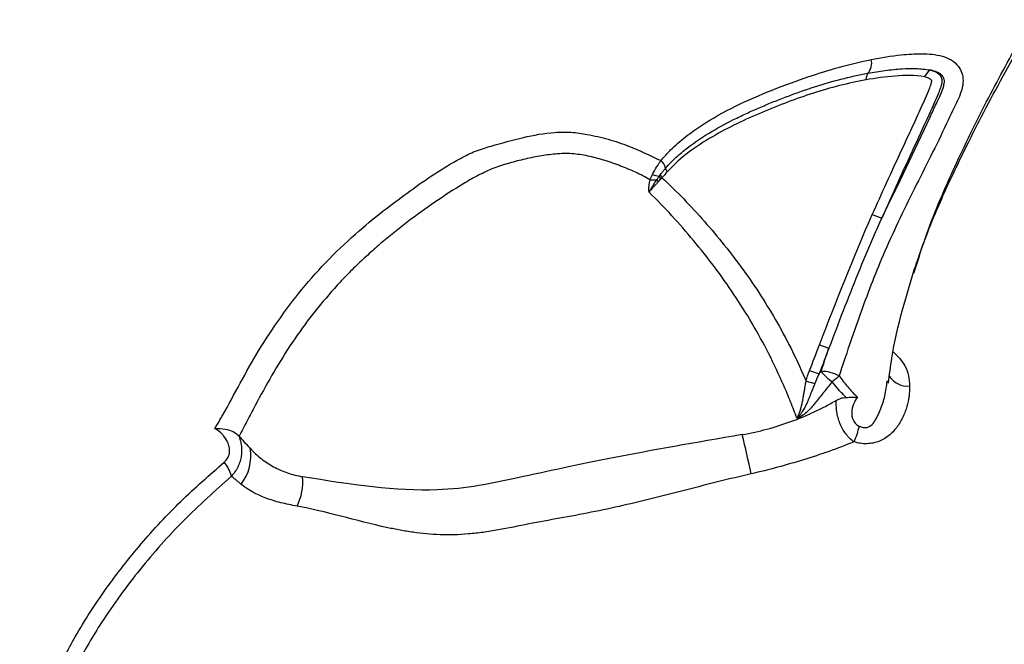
# Model space of a CAD drawing. Header units: millimetres. Extents: x 1033 to 1844, y 1147 to 1973.
# Tile 5 of 8: x 1321 to 1457, y 1593 to 1679. Entities that reach past the tile are written whole.
import ezdxf

# ---------------------------------------------------------------- set-up
doc = ezdxf.new("R2010")
doc.units = ezdxf.units.MM

msp = doc.modelspace()

# ---------------------------------------------------------------- linework, layer by layer
at = {"color": 7, "linetype": 'Continuous', "lineweight": 25}
for p, q in [((1437.46, 1670.38), (1437.74, 1671.3)), ((1445.55, 1670.79), (1446.29, 1671.75)), ((1409.38, 1656.91), (1409.17, 1657.35)), ((1410.11, 1657.73), (1409.88, 1658.23)), ((1408.87, 1656.36), (1408.66, 1656.65)), ((1409.22, 1656.74), (1409, 1657.12)), ((1438.34, 1651.83), (1439.64, 1651.34)), ((1443.98, 1643.77), (1444.11, 1644.22)), ((1444.11, 1644.22), (1444.28, 1644.69)), ((1431.07, 1633.88), (1432.38, 1633.44)), ((1429.7, 1630.36), (1431.01, 1629.91)), ((1429.22, 1628.88), (1430.42, 1628.58)), ((1440.37, 1628.66), (1440.42, 1628.97))]:
    msp.add_line(p, q, dxfattribs=at)
for centre, radius, start, end in [((1438.59, 1552.06), 405.5, 135.106, 134.894), ((1438.59, 1552.06), 348, 135.1235, 134.8765), ((1438.59, 1552.06), 345, 135.1246, 134.8754), ((1436.24, 1672.66), 2.02, 317.8506, 15.3777), ((1407.72, 1657.61), 2.25, 16.048, 47.92), ((1409.45, 1661.11), 4.01, 249.7633, 263.583), ((1408.17, 1659.7), 3.09, 261.8888, 279.103), ((1431.24, 1624.86), 5.4, 62.0846, 89.4959), ((1436.25, 1633.96), 6.18, 216.661, 236.1437), ((1428.45, 1634.99), 7.54, 305.2125, 314.8274), ((1423.48, 1625.9), 13.47, 336.5433, 346.2126), ((1155.39, 1558.43), 272.46, 12.2261, 13.3918), ((1346.4, 1618.58), 6.34, 322.2928, 9.7303), ((1345.27, 1614.59), 4.96, 14.2281, 39.6006), ((1352.02, 1615.12), 7.89, 334.1698, 4.4798)]:
    msp.add_arc(centre, radius, start, end, dxfattribs=at)
at = {"color": 1, "linetype": 'Continuous', "lineweight": 25}
msp.add_arc((1443.19, 1631.19), 2.97, 212.1951, 275.7951, dxfattribs=at)
at = {"color": 7, "linetype": 'Continuous', "lineweight": 25}
for points, knots in [([(1604.76, 1822.84), (1604.69, 1822.88), (1603.07, 1823.71), (1599.61, 1825.42), (1592.88, 1828.64), (1584.38, 1832.39), (1574.42, 1836.29), (1565.46, 1839.27), (1557.71, 1841.44), (1551.23, 1842.95), (1545.02, 1844.13), (1538.79, 1845.06), (1532.25, 1845.79), (1525.2, 1846.32), (1517.4, 1846.61), (1508.77, 1846.6), (1500.04, 1846.25), (1491.87, 1845.63), (1484.91, 1844.91), (1479.1, 1844.17), (1474.36, 1843.47), (1470.42, 1842.82), (1466.61, 1842.14), (1462.4, 1841.32), (1457.56, 1840.27), (1452.28, 1838.99), (1446.74, 1837.49), (1440.23, 1835.52), (1432.77, 1832.94), (1424.62, 1829.67), (1416.75, 1826.08), (1409.46, 1822.34), (1403.51, 1818.99), (1398.86, 1816.19), (1395.55, 1814.09), (1392.92, 1812.37), (1390.75, 1810.91), (1388.69, 1809.49), (1386.55, 1807.97), (1384.18, 1806.26), (1381.49, 1804.24), (1378.23, 1801.72), (1374.39, 1798.62), (1370.38, 1795.21), (1366.32, 1791.57), (1362.53, 1788), (1359.06, 1784.55), (1356.14, 1781.52), (1353.67, 1778.85), (1351.64, 1776.58), (1349.83, 1774.51), (1348.18, 1772.56), (1346.49, 1770.53), (1344.79, 1768.43), (1343.03, 1766.19), (1340.88, 1763.37), (1338.22, 1759.73), (1335.04, 1755.11), (1331.61, 1749.77), (1328.23, 1744.03), (1325.15, 1738.31), (1322.53, 1732.98), (1320.27, 1727.96), (1318.32, 1723.3), (1316.6, 1718.83), (1315.05, 1714.44), (1313.56, 1709.89), (1311.8, 1703.96), (1309.86, 1696.44), (1308.03, 1687.49), (1306.7, 1678.53), (1305.89, 1669.84), (1305.56, 1661.28), (1305.69, 1652.51), (1306.27, 1643.96), (1307.19, 1635.92), (1308.32, 1628.46), (1309.71, 1620.92), (1311.5, 1612.75), (1313.71, 1604.07), (1315.73, 1597.16), (1317.31, 1592.2), (1318.39, 1588.93), (1319.7, 1585.11), (1320.91, 1581.71), (1321.71, 1579.59), (1321.95, 1578.94)], [0, 0, 0, 0, 0.000462, 0.010942, 0.023159, 0.045156, 0.066619, 0.087311, 0.101809, 0.114945, 0.127238, 0.139825, 0.15279, 0.166784, 0.182425, 0.199763, 0.218776, 0.235141, 0.249239, 0.261004, 0.270465, 0.278175, 0.285085, 0.29382, 0.304105, 0.315086, 0.326697, 0.338933, 0.356365, 0.374701, 0.392444, 0.409217, 0.424873, 0.434422, 0.442601, 0.449054, 0.45386, 0.458789, 0.464549, 0.470122, 0.476905, 0.485434, 0.495656, 0.507551, 0.518132, 0.529605, 0.539945, 0.548685, 0.55583, 0.562643, 0.567648, 0.572893, 0.578451, 0.584018, 0.589621, 0.59614, 0.606061, 0.617745, 0.631108, 0.64569, 0.65928, 0.671591, 0.682683, 0.693495, 0.702995, 0.712534, 0.722468, 0.732827, 0.751139, 0.771015, 0.790118, 0.808179, 0.826122, 0.844462, 0.863952, 0.880571, 0.895644, 0.911253, 0.928222, 0.947153, 0.965872, 0.971737, 0.978426, 0.986482, 0.99588, 1, 1, 1, 1]), ([(1444.28, 1644.69), (1444.83, 1646.28), (1445.88, 1649.29), (1447.57, 1653.3), (1449.07, 1656.57), (1450.38, 1659.32), (1451.67, 1661.96), (1453.42, 1665.42), (1455.67, 1669.65), (1458.23, 1674.29), (1460.51, 1678.26), (1462.53, 1681.64), (1464.52, 1684.89), (1466.71, 1688.35), (1468.98, 1691.76), (1471.17, 1694.93), (1474.09, 1698.99), (1478.01, 1704.12), (1482.83, 1709.97), (1487.5, 1715.24), (1491.97, 1719.96), (1496.7, 1724.67), (1501.97, 1729.56), (1507.65, 1734.48), (1514.33, 1739.92), (1522.04, 1745.8), (1530.89, 1752.11), (1538.83, 1757.35), (1545.88, 1761.69), (1551.73, 1765.09), (1557.26, 1768.12), (1562.02, 1770.61), (1566.46, 1772.87), (1571.32, 1775.12), (1576.93, 1777.66), (1582.96, 1780.27), (1588.29, 1782.49), (1592.82, 1784.3), (1596.48, 1785.71), (1600, 1787.02), (1602.75, 1788.01), (1604.72, 1788.7), (1605.89, 1789.12), (1607.06, 1789.48), (1608.59, 1789.96), (1610.83, 1790.69), (1613.97, 1791.69), (1616.72, 1792.58), (1618.43, 1793.11), (1618.8, 1793.23)], [0, 0, 0, 0, 0.02111, 0.040249, 0.055159, 0.066765, 0.079141, 0.092705, 0.116354, 0.140299, 0.160268, 0.174851, 0.190372, 0.208732, 0.226847, 0.242399, 0.257741, 0.290446, 0.324824, 0.354533, 0.380369, 0.407725, 0.439652, 0.471574, 0.502859, 0.548703, 0.594156, 0.640559, 0.668932, 0.698282, 0.725274, 0.747493, 0.76478, 0.787015, 0.813946, 0.84129, 0.868814, 0.885702, 0.902016, 0.917761, 0.932528, 0.938637, 0.943756, 0.947906, 0.953782, 0.963566, 0.977297, 0.995001, 1, 1, 1, 1]), ([(1438.2, 1673.2), (1439.57, 1673.44), (1441.86, 1673.85), (1445.15, 1674.03), (1447.48, 1673.88), (1449.24, 1673.19), (1450.2, 1672.38), (1450.73, 1671.33), (1450.91, 1670.21), (1450.62, 1668.56), (1449.64, 1666.68), (1447.54, 1662.09), (1444.86, 1656.87), (1441.9, 1650.84), (1439.27, 1645.09), (1436.56, 1637.96), (1434.7, 1632.42), (1433.77, 1629.64)], [0, 0, 0, 0, 0.078389, 0.130543, 0.183628, 0.206768, 0.230817, 0.247365, 0.264007, 0.28518, 0.327415, 0.36987, 0.537453, 0.621273, 0.705058, 0.852325, 1, 1, 1, 1]), ([(1409.22, 1659.27), (1409.67, 1659.78), (1410.72, 1660.98), (1412.61, 1662.58), (1415.57, 1664.67), (1419.56, 1666.9), (1424.57, 1669.04), (1429.27, 1670.75), (1433.78, 1672.2), (1436.72, 1672.86), (1438.2, 1673.2)], [0, 0, 0, 0, 0.056746, 0.135742, 0.214818, 0.377163, 0.547738, 0.719327, 0.859434, 1, 1, 1, 1]), ([(1409.88, 1658.23), (1410.33, 1658.77), (1410.82, 1659.26), (1411.84, 1660.19), (1412.36, 1660.63), (1413.97, 1661.86), (1415.09, 1662.6), (1417.36, 1663.94), (1418.52, 1664.56), (1420.27, 1665.42), (1420.86, 1665.7), (1421.75, 1666.1), (1422.04, 1666.23), (1422.63, 1666.49), (1422.93, 1666.61), (1423.82, 1666.99), (1424.41, 1667.24), (1425.59, 1667.71), (1426.19, 1667.94), (1427.97, 1668.61), (1429.17, 1669.03), (1431.58, 1669.81), (1432.8, 1670.16), (1435.25, 1670.79), (1436.49, 1671.07), (1437.74, 1671.3)], [0, 0, 0, 0, 0.0625, 0.0625, 0.125, 0.125, 0.25, 0.25, 0.375, 0.375, 0.4375, 0.4375, 0.46875, 0.46875, 0.5, 0.5, 0.5625, 0.5625, 0.625, 0.625, 0.75, 0.75, 0.875, 0.875, 1, 1, 1, 1]), ([(1445.55, 1670.79), (1444.21, 1671.07), (1442.86, 1671.01), (1440.15, 1670.81), (1438.8, 1670.62), (1437.46, 1670.38)], [0, 0, 0, 0, 0.004925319, 0.004925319, 0.009850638, 0.009850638, 0.009850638, 0.009850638]), ([(1437.74, 1671.3), (1438.52, 1671.43), (1440.08, 1671.7), (1442.3, 1671.92), (1444.37, 1672.02), (1445.65, 1671.84), (1446.29, 1671.75)], [0, 0, 0, 0, 0.277075, 0.554187, 0.77598, 1, 1, 1, 1]), ([(1446.29, 1671.75), (1446.33, 1671.74), (1446.55, 1671.69), (1446.98, 1671.55), (1447.4, 1671.32), (1447.63, 1671.08), (1447.7, 1670.98), (1447.8, 1670.84), (1447.91, 1670.6), (1447.95, 1670.15), (1447.87, 1669.71), (1447.71, 1669.18), (1447.25, 1668.01), (1445.29, 1663.66), (1442.6, 1657.94), (1440.38, 1652.98), (1439.64, 1651.34)], [0, 0, 0, 0, 0.006797, 0.034022, 0.067362, 0.075722, 0.079897, 0.084073, 0.098994, 0.113911, 0.139417, 0.15405, 0.18332, 0.300335, 0.768204, 1, 1, 1, 1]), ([(1439.64, 1651.34), (1441.9, 1655.95), (1444.46, 1661.2), (1447.24, 1667.3), (1448.06, 1668.9), (1448.31, 1670.14), (1448.21, 1670.62), (1447.95, 1671.02), (1447.41, 1671.41), (1446.8, 1671.63), (1446.41, 1671.72), (1446.29, 1671.75)], [0, 0, 0, 0, 0.6554732, 0.7448378, 0.8562612, 0.884608, 0.9001495, 0.9154996, 0.9438447, 0.9834371, 1, 1, 1, 1]), ([(1437.46, 1670.38), (1435.03, 1669.95), (1432.61, 1669.32), (1427.85, 1667.79), (1425.5, 1666.89), (1420.84, 1664.93), (1418.54, 1663.85), (1414.09, 1661.25), (1411.94, 1659.8), (1410.11, 1657.73)], [0, 0, 0, 0, 0.00895987, 0.00895987, 0.01791974, 0.01791974, 0.02687961, 0.02687961, 0.03583948, 0.03583948, 0.03583948, 0.03583948]), ([(1438.34, 1651.83), (1438.99, 1653.29), (1439.65, 1654.74), (1441.08, 1657.87), (1441.86, 1659.55), (1443.02, 1662.07), (1443.41, 1662.91), (1444.19, 1664.59), (1444.57, 1665.43), (1445.14, 1666.7), (1445.33, 1667.12), (1445.71, 1667.97), (1445.9, 1668.39), (1446.16, 1669.04), (1446.25, 1669.25), (1446.37, 1669.58), (1446.41, 1669.69), (1446.46, 1669.86), (1446.48, 1669.92), (1446.5, 1670.01), (1446.5, 1670.04), (1446.51, 1670.09), (1446.52, 1670.12), (1446.53, 1670.17), (1446.53, 1670.18), (1446.53, 1670.21), (1446.53, 1670.23), (1446.53, 1670.25), (1446.53, 1670.26), (1446.53, 1670.27), (1446.53, 1670.27), (1446.53, 1670.28), (1446.53, 1670.28), (1446.53, 1670.29), (1446.53, 1670.29), (1446.53, 1670.29), (1446.53, 1670.29), (1446.53, 1670.29), (1446.53, 1670.29), (1446.53, 1670.3), (1446.53, 1670.3), (1446.53, 1670.3), (1446.53, 1670.3), (1446.53, 1670.3), (1446.53, 1670.3), (1446.53, 1670.3), (1446.53, 1670.3), (1446.53, 1670.3), (1446.53, 1670.3), (1446.53, 1670.3), (1446.53, 1670.3), (1446.53, 1670.3), (1446.53, 1670.3), (1446.53, 1670.3), (1446.53, 1670.3), (1446.53, 1670.3), (1446.53, 1670.3), (1446.53, 1670.3), (1446.53, 1670.3), (1446.53, 1670.3), (1446.53, 1670.3), (1446.53, 1670.3), (1446.53, 1670.3), (1446.53, 1670.3), (1446.53, 1670.3), (1446.53, 1670.3), (1446.53, 1670.3), (1446.53, 1670.31), (1446.53, 1670.31), (1446.52, 1670.31), (1446.52, 1670.32), (1446.52, 1670.32), (1446.52, 1670.33), (1446.51, 1670.33), (1446.51, 1670.34), (1446.5, 1670.35), (1446.49, 1670.36), (1446.48, 1670.37), (1446.47, 1670.38), (1446.44, 1670.41), (1446.42, 1670.43), (1446.35, 1670.47), (1446.31, 1670.5), (1446.22, 1670.55), (1446.17, 1670.58), (1446.03, 1670.64), (1445.94, 1670.68), (1445.74, 1670.74), (1445.65, 1670.76), (1445.55, 1670.79)], [0, 0, 0, 0, 0.00502899, 0.00502899, 0.01086882, 0.01086882, 0.01378873, 0.01378873, 0.01670865, 0.01670865, 0.0181686, 0.0181686, 0.01962856, 0.01962856, 0.02035854, 0.02035854, 0.02072353, 0.02072353, 0.02090602, 0.02090602, 0.02099727, 0.02099727, 0.02108852, 0.02108852, 0.02113414, 0.02113414, 0.02117977, 0.02117977, 0.02120258, 0.02120258, 0.02121398, 0.02121398, 0.02121969, 0.02121969, 0.02122539, 0.02122539, 0.02122824, 0.02122824, 0.02123109, 0.02123109, 0.02123252, 0.02123252, 0.02123394, 0.02123394, 0.02123537, 0.02123537, 0.02123573, 0.02123573, 0.02123608, 0.02123608, 0.02123626, 0.02123626, 0.02123644, 0.02123644, 0.02123653, 0.02123653, 0.02123662, 0.02123662, 0.0212368, 0.0212368, 0.02123751, 0.02123751, 0.02123822, 0.02123822, 0.02123965, 0.02123965, 0.0212425, 0.0212425, 0.0212482, 0.0212482, 0.02125961, 0.02125961, 0.02127101, 0.02127101, 0.02129383, 0.02129383, 0.02131664, 0.02131664, 0.02136226, 0.02136226, 0.02145351, 0.02145351, 0.021636, 0.021636, 0.0218185, 0.0218185, 0.02218349, 0.02218349, 0.02254848, 0.02254848, 0.02254848, 0.02254848]), ([(1347.81, 1622.4), (1348.04, 1622.78), (1348.39, 1623.37), (1349.57, 1625.43), (1351.27, 1628.63), (1353.84, 1633.22), (1356.81, 1637.72), (1360.19, 1642.16), (1364.01, 1646.29), (1368.8, 1650.71), (1373.56, 1654.33), (1378.05, 1657.5), (1381.07, 1659.32), (1383.68, 1660.64), (1386.63, 1661.49), (1390.2, 1662.5), (1393.9, 1663.19), (1396.87, 1663.22), (1399.34, 1662.87), (1401.99, 1662.24), (1405.4, 1661.11), (1407.77, 1659.97), (1409.22, 1659.27)], [0, 0, 0, 0, 0.016659, 0.025403, 0.088015, 0.150638, 0.218454, 0.286267, 0.355709, 0.425195, 0.526447, 0.577519, 0.628543, 0.657331, 0.686032, 0.744613, 0.800752, 0.829752, 0.858835, 0.897752, 0.93697, 1, 1, 1, 1]), ([(1407.74, 1656.64), (1407.09, 1657.01), (1406.43, 1657.35), (1405.07, 1657.97), (1404.38, 1658.26), (1402.98, 1658.79), (1402.28, 1659.04), (1400.87, 1659.49), (1400.16, 1659.68), (1398.71, 1660), (1397.97, 1660.12), (1396.86, 1660.23), (1396.49, 1660.26), (1395.75, 1660.26), (1395.38, 1660.23), (1394.63, 1660.16), (1394.26, 1660.12), (1393.51, 1660.03), (1393.14, 1659.98), (1392.03, 1659.8), (1391.29, 1659.65), (1389.81, 1659.31), (1389.08, 1659.13), (1388, 1658.82), (1387.64, 1658.71), (1386.92, 1658.48), (1386.56, 1658.37), (1385.86, 1658.09), (1385.51, 1657.93), (1384.81, 1657.6), (1384.46, 1657.43), (1383.43, 1656.9), (1382.74, 1656.51), (1380.72, 1655.3), (1379.4, 1654.44), (1376.82, 1652.65), (1375.54, 1651.74), (1373.04, 1649.84), (1371.81, 1648.86), (1370.02, 1647.32), (1369.42, 1646.79), (1368.26, 1645.73), (1367.68, 1645.2), (1366.56, 1644.1), (1366, 1643.54), (1364.92, 1642.4), (1364.39, 1641.82), (1362.84, 1640.06), (1361.84, 1638.85), (1359.92, 1636.36), (1359.01, 1635.08), (1357.27, 1632.44), (1356.44, 1631.09), (1354.85, 1628.33), (1354.09, 1626.94), (1352.97, 1624.84), (1352.6, 1624.14), (1351.86, 1622.74), (1351.49, 1622.03), (1351.12, 1621.33)], [0, 0, 0, 0, 0.03125, 0.03125, 0.0625, 0.0625, 0.09375, 0.09375, 0.125, 0.125, 0.15625, 0.15625, 0.171875, 0.171875, 0.1875, 0.1875, 0.203125, 0.203125, 0.21875, 0.21875, 0.25, 0.25, 0.28125, 0.28125, 0.296875, 0.296875, 0.3125, 0.3125, 0.328125, 0.328125, 0.34375, 0.34375, 0.375, 0.375, 0.4375, 0.4375, 0.5, 0.5, 0.5625, 0.5625, 0.59375, 0.59375, 0.625, 0.625, 0.65625, 0.65625, 0.6875, 0.6875, 0.75, 0.75, 0.8125, 0.8125, 0.875, 0.875, 0.9375, 0.9375, 0.96875, 0.96875, 1, 1, 1, 1]), ([(1408.06, 1657.34), (1408.11, 1657.44), (1408.33, 1657.87), (1408.73, 1658.53), (1409.08, 1659.05), (1409.22, 1659.27)], [0, 0, 0, 0, 0.142109, 0.643078, 1, 1, 1, 1]), ([(1409, 1657.12), (1409.01, 1657.14), (1409.04, 1657.18), (1409.1, 1657.26), (1409.14, 1657.32), (1409.17, 1657.35)], [0, 0, 0, 0, 0.253604, 0.507189, 1, 1, 1, 1]), ([(1409.17, 1657.35), (1409.24, 1657.45), (1409.32, 1657.54), (1409.39, 1657.64), (1409.47, 1657.74), (1409.55, 1657.84), (1409.63, 1657.94), (1409.72, 1658.03), (1409.8, 1658.13), (1409.88, 1658.23)], [0, 0, 0, 0, 0.000376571, 0.000376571, 0.000376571, 0.000782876, 0.000782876, 0.000782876, 0.001189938, 0.001189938, 0.001189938, 0.001189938]), ([(1407.6, 1654.91), (1407.59, 1655.06), (1407.58, 1655.2), (1407.58, 1655.49), (1407.59, 1655.63), (1407.62, 1656.06), (1407.66, 1656.35), (1407.74, 1656.64)], [0, 0, 0, 0, 0.25, 0.25, 0.5, 0.5, 1, 1, 1, 1]), ([(1407.6, 1654.91), (1407.69, 1655.07), (1407.79, 1655.23), (1407.97, 1655.54), (1408.07, 1655.69), (1408.33, 1656.13), (1408.5, 1656.4), (1408.66, 1656.65)], [0, 0, 0, 0, 0.25, 0.25, 0.5, 0.5, 1, 1, 1, 1]), ([(1408.87, 1656.36), (1408.83, 1656.32), (1408.74, 1656.23), (1408.62, 1656.09), (1408.49, 1655.95), (1408.37, 1655.81), (1408.24, 1655.67), (1408.11, 1655.52), (1407.98, 1655.37), (1407.85, 1655.22), (1407.72, 1655.07), (1407.64, 1654.97), (1407.6, 1654.91)], [0, 0, 0, 0, 0.095709, 0.192124, 0.289343, 0.387461, 0.486571, 0.586762, 0.688119, 0.790725, 0.89466, 1, 1, 1, 1]), ([(1408.66, 1656.65), (1408.69, 1656.69), (1408.76, 1656.79), (1408.87, 1656.94), (1408.96, 1657.06), (1409, 1657.12)], [0, 0, 0, 0, 0.249277, 0.624158, 1, 1, 1, 1]), ([(1409.38, 1656.91), (1410.4, 1655.97), (1411.39, 1654.99), (1413.34, 1652.98), (1414.3, 1651.95), (1416.16, 1649.83), (1417.07, 1648.74), (1418.85, 1646.52), (1419.72, 1645.39), (1421.41, 1643.05), (1422.23, 1641.86), (1423.8, 1639.41), (1424.56, 1638.16), (1426.01, 1635.61), (1426.7, 1634.3), (1428.02, 1631.63), (1428.64, 1630.27), (1429.22, 1628.88)], [0, 0, 0, 0, 0.125, 0.125, 0.25, 0.25, 0.375, 0.375, 0.5, 0.5, 0.625, 0.625, 0.75, 0.75, 0.875, 0.875, 1, 1, 1, 1]), ([(1427.98, 1623.76), (1427.69, 1624.52), (1427.4, 1625.29), (1426.79, 1626.8), (1426.47, 1627.56), (1425.5, 1629.79), (1424.81, 1631.25), (1422.63, 1635.53), (1421.02, 1638.25), (1418.42, 1642.14), (1417.52, 1643.41), (1415.67, 1645.88), (1414.71, 1647.08), (1412.76, 1649.43), (1411.76, 1650.57), (1409.72, 1652.8), (1408.67, 1653.88), (1407.6, 1654.91)], [0, 0, 0, 0, 0.0625, 0.0625, 0.125, 0.125, 0.25, 0.25, 0.5, 0.5, 0.625, 0.625, 0.75, 0.75, 0.875, 0.875, 1, 1, 1, 1]), ([(1439.64, 1651.34), (1439.26, 1650.5), (1438.12, 1647.96), (1436.34, 1643.7), (1434.31, 1638.57), (1433.03, 1635.15), (1432.38, 1633.44)], [0, 0, 0, 0, 0.1442474, 0.4327602, 0.7163481, 1, 1, 1, 1]), ([(1440.56, 1628.63), (1440.71, 1629.78), (1441.14, 1633.17), (1442.3, 1638.21), (1443.47, 1642.08), (1443.98, 1643.77)], [0, 0, 0, 0, 0.222675, 0.662093, 1, 1, 1, 1]), ([(1432.38, 1633.44), (1432.38, 1633.44), (1432.38, 1633.44), (1432.38, 1633.43), (1432.36, 1633.38), (1432.28, 1633.18), (1431.98, 1632.41), (1431.55, 1631.28), (1431.17, 1630.3), (1431.01, 1629.91)], [0, 0, 0, 0, 0.0004908, 0.0024489, 0.0102811, 0.0416153, 0.1669456, 0.6682707, 1, 1, 1, 1]), ([(1427.98, 1623.76), (1428.01, 1623.82), (1428.07, 1623.94), (1428.16, 1624.13), (1428.24, 1624.34), (1428.33, 1624.57), (1428.41, 1624.81), (1428.49, 1625.07), (1428.56, 1625.34), (1428.64, 1625.63), (1428.71, 1625.94), (1428.78, 1626.33), (1428.87, 1626.8), (1428.95, 1627.31), (1429.03, 1627.77), (1429.1, 1628.19), (1429.16, 1628.55), (1429.2, 1628.78), (1429.22, 1628.88)], [0, 0, 0, 0, 0.038424, 0.079287, 0.122636, 0.168518, 0.216975, 0.268053, 0.321791, 0.378232, 0.437418, 0.499387, 0.606, 0.70341, 0.791567, 0.870409, 0.939891, 1, 1, 1, 1]), ([(1432.8, 1628.82), (1432.44, 1628.37), (1432.08, 1627.91), (1431.53, 1627.22), (1431.35, 1626.99), (1430.99, 1626.53), (1430.81, 1626.3), (1430.26, 1625.61), (1429.89, 1625.16), (1429.24, 1624.55), (1429.01, 1624.36), (1428.52, 1624.03), (1428.26, 1623.88), (1427.98, 1623.76)], [0, 0, 0, 0, 0.25, 0.25, 0.375, 0.375, 0.5, 0.5, 0.75, 0.75, 0.875, 0.875, 1, 1, 1, 1]), ([(1434.74, 1626.66), (1434.38, 1627), (1434.05, 1627.35), (1433.41, 1628.08), (1433.1, 1628.45), (1432.8, 1628.82)], [0, 0, 0, 0, 0.5, 0.5, 1, 1, 1, 1]), ([(1433.77, 1629.64), (1434.15, 1629.12), (1434.55, 1628.62), (1435.17, 1627.88), (1435.38, 1627.63), (1435.83, 1627.16), (1436.06, 1626.93), (1436.3, 1626.71)], [0, 0, 0, 0, 0.5, 0.5, 0.75, 0.75, 1, 1, 1, 1]), ([(1430.42, 1628.58), (1430.39, 1628.49), (1430.31, 1628.31), (1430.2, 1628.01), (1430.07, 1627.68), (1429.92, 1627.32), (1429.77, 1626.92), (1429.61, 1626.5), (1429.4, 1626), (1429.14, 1625.44), (1428.86, 1624.95), (1428.6, 1624.55), (1428.35, 1624.18), (1428.12, 1623.91), (1427.98, 1623.76)], [0, 0, 0, 0, 0.051289, 0.109448, 0.174482, 0.246393, 0.324308, 0.406733, 0.49379, 0.621566, 0.75089, 0.80427, 0.885714, 1, 1, 1, 1]), ([(1443.49, 1628.23), (1443.51, 1627.28), (1443.37, 1626.33), (1443.03, 1625.17), (1442.96, 1624.93), (1442.79, 1624.47), (1442.69, 1624.24), (1442.38, 1623.56), (1442.13, 1623.11), (1441.68, 1622.48), (1441.51, 1622.27), (1441.16, 1621.88), (1440.96, 1621.69), (1440.55, 1621.34), (1440.32, 1621.17), (1439.84, 1620.87), (1439.59, 1620.74), (1439.05, 1620.53), (1438.76, 1620.44), (1438.19, 1620.32), (1437.89, 1620.29), (1437.44, 1620.28), (1437.29, 1620.28), (1436.99, 1620.3), (1436.84, 1620.32), (1436.4, 1620.39), (1436.11, 1620.45), (1435.83, 1620.54)], [0, 0, 0, 0, 0.25, 0.25, 0.3125, 0.3125, 0.375, 0.375, 0.5, 0.5, 0.5625, 0.5625, 0.625, 0.625, 0.6875, 0.6875, 0.75, 0.75, 0.8125, 0.8125, 0.875, 0.875, 0.90625, 0.90625, 0.9375, 0.9375, 1, 1, 1, 1]), ([(1420.44, 1621.54), (1422.74, 1621.93), (1424.97, 1622.54), (1428.21, 1623.73), (1429.28, 1624.17), (1430.85, 1624.9), (1431.37, 1625.16), (1432.4, 1625.7), (1432.9, 1625.97), (1433.4, 1626.26)], [0, 0, 0, 0, 0.5, 0.5, 0.75, 0.75, 0.875, 0.875, 1, 1, 1, 1]), ([(1435.83, 1620.54), (1435.61, 1620.68), (1435.41, 1620.85), (1435.03, 1621.23), (1434.86, 1621.43), (1434.37, 1622.08), (1434.1, 1622.58), (1433.79, 1623.35), (1433.7, 1623.62), (1433.55, 1624.15), (1433.5, 1624.42), (1433.42, 1624.96), (1433.39, 1625.23), (1433.38, 1625.75), (1433.38, 1626.01), (1433.4, 1626.26)], [0, 0, 0, 0, 0.125, 0.125, 0.25, 0.25, 0.5, 0.5, 0.625, 0.625, 0.75, 0.75, 0.875, 0.875, 1, 1, 1, 1]), ([(1433.4, 1626.26), (1433.61, 1626.38), (1433.82, 1626.47), (1434.27, 1626.61), (1434.5, 1626.65), (1434.74, 1626.66)], [0, 0, 0, 0, 0.5, 0.5, 1, 1, 1, 1]), ([(1434.74, 1626.66), (1435.01, 1626.67), (1435.27, 1626.69), (1435.66, 1626.7), (1435.79, 1626.7), (1436.05, 1626.71), (1436.17, 1626.71), (1436.3, 1626.71)], [0, 0, 0, 0, 0.5, 0.5, 0.75, 0.75, 1, 1, 1, 1]), ([(1436.3, 1626.71), (1436.09, 1626.41), (1435.9, 1626.08), (1435.62, 1625.39), (1435.52, 1625.02), (1435.49, 1624.25), (1435.56, 1623.85), (1435.83, 1623.32), (1435.95, 1623.16), (1436.15, 1622.96), (1436.23, 1622.9), (1436.39, 1622.78), (1436.47, 1622.73), (1436.56, 1622.69)], [0, 0, 0, 0, 0.25, 0.25, 0.5, 0.5, 0.75, 0.75, 0.875, 0.875, 0.9375, 0.9375, 1, 1, 1, 1]), ([(1347.81, 1622.4), (1347.81, 1622.4), (1348.3, 1622.41), (1349.2, 1622.34), (1350.35, 1622.01), (1350.83, 1621.6), (1351.06, 1621.4)], [0, 0, 0, 0, 0.003699, 0.360957, 0.691863, 1, 1, 1, 1]), ([(1349.09, 1617.75), (1349.25, 1617.92), (1349.59, 1618.25), (1349.83, 1618.93), (1349.84, 1619.67), (1349.59, 1620.51), (1349.2, 1621.12), (1348.6, 1621.82), (1348.17, 1622.13), (1347.81, 1622.4)], [0, 0, 0, 0, 0.130781, 0.262023, 0.384608, 0.513496, 0.718978, 0.75945, 1, 1, 1, 1]), ([(1351.06, 1621.4), (1351.16, 1621.16), (1351.24, 1620.92), (1351.37, 1620.44), (1351.41, 1620.19), (1351.47, 1619.69), (1351.48, 1619.44), (1351.47, 1618.94), (1351.45, 1618.7), (1351.36, 1618.2), (1351.3, 1617.96), (1351.14, 1617.49), (1351.05, 1617.26), (1350.71, 1616.59), (1350.42, 1616.18), (1350.07, 1615.81)], [0, 0, 0, 0, 0.125, 0.125, 0.25, 0.25, 0.375, 0.375, 0.5, 0.5, 0.625, 0.625, 0.75, 0.75, 1, 1, 1, 1]), ([(1420.44, 1621.54), (1413.96, 1620.43), (1401.3, 1618.2), (1389.83, 1615.63), (1377.55, 1613.05), (1366.47, 1614.63), (1359.88, 1615.74)], [0.1003097, 0.1003097, 0.1003097, 0.1003097, 0.2916917, 0.4977577, 0.6850345, 0.9431676, 0.9431676, 0.9431676, 0.9431676]), ([(1352.65, 1619.65), (1353.12, 1619.13), (1353.63, 1618.66), (1354.71, 1617.81), (1355.28, 1617.44), (1356.49, 1616.78), (1357.13, 1616.5), (1358.47, 1616.04), (1359.17, 1615.86), (1359.88, 1615.74)], [0, 0, 0, 0, 0.25, 0.25, 0.5, 0.5, 0.75, 0.75, 1, 1, 1, 1]), ([(1435.83, 1620.54), (1434.7, 1620.08), (1433.56, 1619.64), (1431.23, 1618.82), (1430.06, 1618.43), (1427.69, 1617.71), (1426.49, 1617.36), (1424.09, 1616.71), (1422.88, 1616.41), (1421.66, 1616.13)], [0, 0, 0, 0, 0.25, 0.25, 0.5, 0.5, 0.75, 0.75, 1, 1, 1, 1]), ([(1351.41, 1614.7), (1351.29, 1614.8), (1351.06, 1614.99), (1350.72, 1615.27), (1350.39, 1615.54), (1350.18, 1615.72), (1350.07, 1615.81)], [0, 0, 0, 0, 0.260771, 0.5143608, 0.7607702, 1, 1, 1, 1]), ([(1421.66, 1616.13), (1420.18, 1615.79), (1418.69, 1615.43), (1415.73, 1614.7), (1414.26, 1614.32), (1411.32, 1613.57), (1409.85, 1613.19), (1406.92, 1612.46), (1405.46, 1612.1), (1402.55, 1611.44), (1401.09, 1611.13), (1398.18, 1610.55), (1396.74, 1610.28), (1393.87, 1609.76), (1392.45, 1609.51), (1389.61, 1608.96), (1388.21, 1608.66), (1386.12, 1608.29), (1385.42, 1608.17), (1384.05, 1607.98), (1383.38, 1607.91), (1381.38, 1607.74), (1380.07, 1607.7), (1377.54, 1607.79), (1376.31, 1607.91), (1374.5, 1608.17), (1373.91, 1608.27), (1372.74, 1608.48), (1372.17, 1608.6), (1369.35, 1609.2), (1367.22, 1609.77), (1363.09, 1610.84), (1361.09, 1611.33), (1359.12, 1611.68)], [0, 0, 0, 0, 0.0625, 0.0625, 0.125, 0.125, 0.1875, 0.1875, 0.25, 0.25, 0.3125, 0.3125, 0.375, 0.375, 0.4375, 0.4375, 0.5, 0.5, 0.53125, 0.53125, 0.5625, 0.5625, 0.625, 0.625, 0.6875, 0.6875, 0.71875, 0.71875, 0.75, 0.75, 0.875, 0.875, 1, 1, 1, 1]), ([(1359.12, 1611.68), (1358.35, 1611.82), (1357.6, 1611.98), (1356.16, 1612.34), (1355.48, 1612.55), (1353.53, 1613.28), (1352.39, 1613.91), (1351.41, 1614.7)], [0, 0, 0, 0, 0.25, 0.25, 0.5, 0.5, 1, 1, 1, 1])]:
    msp.add_open_spline(points, degree=3, knots=knots, dxfattribs=at)
at = {"color": 1, "linetype": 'Continuous', "lineweight": 25}
for points, knots in [([(1444.07, 1643.75), (1444.66, 1645.61), (1446.24, 1650.63), (1449.65, 1658.46), (1453.98, 1667.32), (1458.68, 1675.98), (1463.69, 1684.42), (1469.05, 1692.62), (1475.88, 1702.07), (1484.47, 1712.55), (1495.16, 1723.75), (1506.76, 1734.15), (1518.6, 1743.46), (1530.33, 1751.88), (1541.98, 1759.5), (1554.1, 1766.59), (1566.63, 1773.1), (1579.5, 1779.03), (1592.61, 1784.38), (1605.89, 1789.25), (1614.78, 1792.11), (1619.23, 1793.54)], [0, 0, 0, 0, 0.0248218, 0.0667153, 0.1086725, 0.1504024, 0.1918879, 0.2332344, 0.2745602, 0.3396519, 0.4048221, 0.4699217, 0.5350297, 0.5931795, 0.6512878, 0.7093891, 0.7675374, 0.825679, 0.8837964, 0.9418857, 1, 1, 1, 1]), ([(1441.23, 1632.95), (1441.84, 1632.33), (1442.81, 1631.33), (1443.4, 1629.65), (1443.46, 1628.71), (1443.49, 1628.23)], [0, 0, 0, 0, 0.455845, 0.727305, 1, 1, 1, 1]), ([(1436.56, 1622.69), (1436.6, 1622.67), (1436.82, 1622.58), (1437.12, 1622.51), (1437.52, 1622.5), (1437.84, 1622.57), (1438.31, 1622.86), (1438.84, 1623.56), (1439.43, 1624.89), (1440.1, 1626.64), (1440.28, 1627.98), (1440.37, 1628.66)], [0, 0, 0, 0, 0.017773, 0.086533, 0.112274, 0.160552, 0.20384, 0.307439, 0.473457, 0.732833, 1, 1, 1, 1]), ([(1321.96, 1578.95), (1322.02, 1578.79), (1322.09, 1578.57), (1322.2, 1578.41), (1322.26, 1578.37), (1322.3, 1578.38), (1322.35, 1578.44), (1322.43, 1578.73), (1322.54, 1580.1), (1323.62, 1583.33), (1325.58, 1588.23), (1328.78, 1594.26), (1332.73, 1600.41), (1337.61, 1606.6), (1343.01, 1612.44), (1347.06, 1615.98), (1349.09, 1617.75)], [0, 0, 0, 0, 0.010423, 0.014004, 0.016036, 0.018086, 0.020307, 0.024001, 0.039855, 0.102547, 0.227038, 0.352475, 0.512076, 0.671725, 0.835862, 1, 1, 1, 1]), ([(1350.07, 1615.81), (1347.83, 1613.8), (1343.34, 1609.79), (1337.38, 1603.05), (1332.51, 1596.4), (1328.68, 1589.86), (1326.33, 1585.07), (1324.87, 1581.47), (1324.01, 1579.33), (1323.28, 1577.81), (1322.72, 1577), (1322.39, 1576.77), (1322.08, 1576.88), (1321.81, 1577.43), (1321.65, 1578.44), (1321.65, 1579.34), (1321.65, 1579.74)], [0, 0, 0, 0, 0.16806, 0.336405, 0.504342, 0.629564, 0.754829, 0.79713, 0.839356, 0.880642, 0.895814, 0.911114, 0.924627, 0.943516, 0.975063, 1, 1, 1, 1])]:
    msp.add_open_spline(points, degree=3, knots=knots, dxfattribs=at)
at = {"color": 7, "linetype": 'Continuous', "lineweight": 25}
for points in [[(1407.74, 1656.64), (1407.83, 1656.87), (1407.94, 1657.11), (1408.06, 1657.34)], [(1410.11, 1657.73), (1409.87, 1657.45), (1409.63, 1657.18), (1409.38, 1656.91)], [(1408.87, 1656.36), (1408.99, 1656.49), (1409.11, 1656.61), (1409.22, 1656.74)], [(1409.22, 1656.74), (1409.27, 1656.8), (1409.33, 1656.85), (1409.38, 1656.91)], [(1431.07, 1633.88), (1433.4, 1639.92), (1435.73, 1645.96), (1438.34, 1651.83)], [(1429.7, 1630.36), (1430.16, 1631.53), (1430.61, 1632.7), (1431.07, 1633.88)], [(1431.29, 1630.27), (1431.65, 1631.32), (1432.01, 1632.38), (1432.38, 1633.44)], [(1429.22, 1628.88), (1429.35, 1629.39), (1429.51, 1629.88), (1429.7, 1630.36)], [(1431.01, 1629.91), (1431.11, 1630.03), (1431.2, 1630.15), (1431.29, 1630.27)], [(1431.01, 1629.91), (1430.8, 1629.48), (1430.6, 1629.03), (1430.42, 1628.58)], [(1351.12, 1621.33), (1351.1, 1621.35), (1351.08, 1621.38), (1351.06, 1621.4)], [(1352.65, 1619.65), (1352.14, 1620.22), (1351.63, 1620.78), (1351.12, 1621.33)]]:
    msp.add_open_spline(points, degree=3, dxfattribs=at)

doc.saveas('drawing.dxf')
